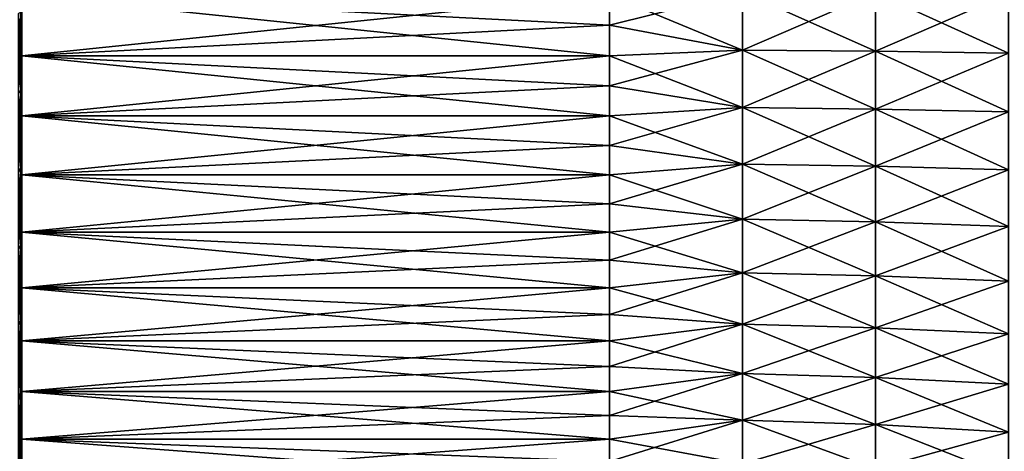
# Model space of a CAD drawing. Header units: metres. Extents: x -61 to 49, y -32 to 32.
# Tile 32 of 256: x -50 to -37, y -7 to -1. Entities that reach past the tile are written whole.
import ezdxf

# ---------------------------------------------------------------- set-up
doc = ezdxf.new("R2010")
doc.units = ezdxf.units.M
doc.layers.add('solid_K_27_40_10_000Y34', color=7, linetype='CONTINUOUS')

msp = doc.modelspace()

# ---------------------------------------------------------------- linework, layer by layer
at = {"layer": 'solid_K_27_40_10_000Y34'}
for points in [[(-42.09354, -0.824782, -10.216763), (-40.308731, -0.78704, -10.25132), (-40.308731, -1.569462, -10.160993)], [(-42.09354, -1.235501, 10.175266), (-40.308731, -1.569462, 10.160993), (-40.308731, -0.78704, 10.25132)], [(-42.09354, -0.824782, 10.216763), (-42.09354, -1.235501, 10.175266), (-40.308731, -0.78704, 10.25132)], [(-40.308731, -0.78704, -10.25132), (-38.5172, -0.794317, -10.346097), (-38.5172, -1.583972, -10.254935)], [(-40.308731, -1.569462, -10.160993), (-40.308731, -0.78704, -10.25132), (-38.5172, -1.583972, -10.254935)], [(-40.308731, -0.78704, 10.25132), (-40.308731, -1.569462, 10.160993), (-38.5172, -0.794317, 10.346097)], [(-40.308731, -1.569462, 10.160993), (-38.5172, -1.583972, 10.254935), (-38.5172, -0.794317, 10.346097)], [(-38.5172, -0.794317, -10.346097), (-36.730167, -0.80645, -10.504138), (-36.730167, -1.608168, -10.411584)], [(-38.5172, -1.583972, -10.254935), (-38.5172, -0.794317, -10.346097), (-36.730167, -1.608168, -10.411584)], [(-38.5172, -0.794317, 10.346097), (-38.5172, -1.583972, 10.254935), (-36.730167, -0.80645, 10.504138)], [(-50, -0.824763, -10.216763), (-42.09354, -0.824782, -10.216763), (-42.09354, -1.235501, -10.175266)], [(-50, -0.824763, -10.216763), (-42.09354, -1.235501, -10.175266), (-42.09354, -1.644216, -10.117265)], [(-50, -1.64418, -10.11727), (-50, -0.824763, -10.216763), (-42.09354, -1.644216, -10.117265)], [(-50, -0.824763, 10.216763), (-50, -1.64418, 10.11727), (-42.09354, -0.824782, 10.216763)], [(-50, -1.085374, -14.903355), (-50, -0.824763, -10.216763), (-50, -1.64418, -10.11727)], [(-50, -1.627858, 14.853877), (-50, -1.64418, 10.11727), (-50, -0.824763, 10.216763)], [(-50, -1.085324, 14.903358), (-50, -1.627858, 14.853877), (-50, -0.824763, 10.216763)], [(-50, -1.64418, 10.11727), (-42.09354, -1.235501, 10.175266), (-42.09354, -0.824782, 10.216763)], [(-42.09354, -1.235501, -10.175266), (-42.09354, -0.824782, -10.216763), (-40.308731, -1.569462, -10.160993)], [(-38.5172, -1.583972, 10.254935), (-36.730167, -1.608168, 10.411584), (-36.730167, -0.80645, 10.504138)], [(-50.04258, -1.076292, -15.391699), (-50.010654, -1.059382, -15.14987), (-50.010654, -2.113603, -15.039067)], [(-50.04258, -2.147341, 15.279127), (-50.010654, -2.113603, 15.039067), (-50.010654, -1.059382, 15.14987)], [(-50.04258, -1.076292, 15.391699), (-50.04258, -2.147341, 15.279127), (-50.010654, -1.059382, 15.14987)], [(-50.04258, -2.147341, -15.279127), (-50.04258, -1.076292, -15.391699), (-50.010654, -2.113603, -15.039067)], [(-50.010654, -1.059382, -15.14987), (-50, -1.085374, -14.903355), (-50, -1.627924, -14.853869)], [(-50.010654, -2.113603, -15.039067), (-50.010654, -1.059382, -15.14987), (-50, -1.627924, -14.853869)], [(-50.010654, -1.059382, 15.14987), (-50.010654, -2.113603, 15.039067), (-50, -1.085324, 14.903358)], [(-50.010654, -2.113603, 15.039067), (-50, -1.627858, 14.853877), (-50, -1.085324, 14.903358)], [(-50, -1.627924, -14.853869), (-50, -1.085374, -14.903355), (-50, -1.64418, -10.11727)], [(-50, -1.64418, 10.11727), (-42.09354, -1.644216, 10.117265), (-42.09354, -1.235501, 10.175266)], [(-42.09354, -1.644216, -10.117265), (-42.09354, -1.235501, -10.175266), (-40.308731, -1.569462, -10.160993)], [(-42.09354, -1.235501, 10.175266), (-42.09354, -1.644216, 10.117265), (-40.308731, -1.569462, 10.160993)], [(-42.09354, -1.644216, -10.117265), (-40.308731, -1.569462, -10.160993), (-40.308731, -2.342673, -10.011038)], [(-42.09354, -2.050263, 10.042854), (-40.308731, -2.342673, 10.011038), (-40.308731, -1.569462, 10.160993)], [(-42.09354, -1.644216, 10.117265), (-42.09354, -2.050263, 10.042854), (-40.308731, -1.569462, 10.160993)], [(-40.308731, -1.569462, -10.160993), (-38.5172, -1.583972, -10.254935), (-38.5172, -2.364332, -10.103593)], [(-40.308731, -2.342673, -10.011038), (-40.308731, -1.569462, -10.160993), (-38.5172, -2.364332, -10.103593)], [(-40.308731, -1.569462, 10.160993), (-40.308731, -2.342673, 10.011038), (-38.5172, -1.583972, 10.254935)], [(-40.308731, -2.342673, 10.011038), (-38.5172, -2.364332, 10.103593), (-38.5172, -1.583972, 10.254935)], [(-38.5172, -1.583972, -10.254935), (-36.730167, -1.608168, -10.411584), (-36.730167, -2.400448, -10.25793)], [(-38.5172, -2.364332, -10.103593), (-38.5172, -1.583972, -10.254935), (-36.730167, -2.400448, -10.25793)], [(-38.5172, -1.583972, 10.254935), (-38.5172, -2.364332, 10.103593), (-36.730167, -1.608168, 10.411584)], [(-50.010654, -2.113603, 15.039067), (-50, -2.168881, 14.784585), (-50, -1.627858, 14.853877)], [(-50.010654, -2.113603, -15.039067), (-50, -1.627924, -14.853869), (-50, -2.168958, -14.784575)], [(-50, -1.627858, 14.853877), (-50, -2.168881, 14.784585), (-50, -1.64418, 10.11727)], [(-50, -2.168958, -14.784575), (-50, -1.627924, -14.853869), (-50, -1.64418, -10.11727)], [(-50, -1.64418, -10.11727), (-42.09354, -1.644216, -10.117265), (-42.09354, -2.050263, -10.042854)], [(-50, -1.64418, -10.11727), (-42.09354, -2.050263, -10.042854), (-42.09354, -2.452986, -9.952153)], [(-50, -2.452937, -9.952165), (-50, -1.64418, -10.11727), (-42.09354, -2.452986, -9.952153)], [(-50, -1.64418, 10.11727), (-50, -2.452937, 9.952165), (-42.09354, -1.644216, 10.117265)], [(-50, -2.168958, -14.784575), (-50, -1.64418, -10.11727), (-50, -2.452937, -9.952165)], [(-50, -2.168881, 14.784585), (-50, -2.452937, 9.952165), (-50, -1.64418, 10.11727)], [(-50, -2.452937, 9.952165), (-42.09354, -2.050263, 10.042854), (-42.09354, -1.644216, 10.117265)], [(-42.09354, -2.050263, -10.042854), (-42.09354, -1.644216, -10.117265), (-40.308731, -2.342673, -10.011038)], [(-38.5172, -2.364332, 10.103593), (-36.730167, -2.400448, 10.25793), (-36.730167, -1.608168, 10.411584)], [(-50.04258, -2.147341, -15.279127), (-50.010654, -2.113603, -15.039067), (-50.010654, -3.157527, -14.854995)], [(-50.04258, -3.207928, 15.092117), (-50.010654, -3.157527, 14.854995), (-50.010654, -2.113603, 15.039067)], [(-50.04258, -2.147341, 15.279127), (-50.04258, -3.207928, 15.092117), (-50.010654, -2.113603, 15.039067)], [(-50.010654, -2.113603, -15.039067), (-50, -2.168958, -14.784575), (-50, -2.707787, -14.695423)], [(-50.010654, -3.157527, -14.854995), (-50.010654, -2.113603, -15.039067), (-50, -2.707787, -14.695423)], [(-50.010654, -2.113603, 15.039067), (-50.010654, -3.157527, 14.854995), (-50, -2.168881, 14.784585)], [(-50, -2.452937, 9.952165), (-42.09354, -2.452986, 9.952153), (-42.09354, -2.050263, 10.042854)], [(-42.09354, -2.452986, -9.952153), (-42.09354, -2.050263, -10.042854), (-40.308731, -2.342673, -10.011038)], [(-42.09354, -2.050263, 10.042854), (-42.09354, -2.452986, 9.952153), (-40.308731, -2.342673, 10.011038)], [(-50.04258, -3.207928, -15.092117), (-50.04258, -2.147341, -15.279127), (-50.010654, -3.157527, -14.854995)], [(-50.010654, -3.157527, 14.854995), (-50, -2.707704, 14.695438), (-50, -2.168881, 14.784585)], [(-50, -2.168881, 14.784585), (-50, -2.707704, 14.695438), (-50, -2.452937, 9.952165)], [(-50, -2.707787, -14.695423), (-50, -2.168958, -14.784575), (-50, -2.452937, -9.952165)], [(-42.09354, -2.452986, -9.952153), (-40.308731, -2.342673, -10.011038), (-40.308731, -3.102137, -9.802333)], [(-42.09354, -2.851729, 9.84531), (-40.308731, -3.102137, 9.802333), (-40.308731, -2.342673, 10.011038)], [(-42.09354, -2.452986, 9.952153), (-42.09354, -2.851729, 9.84531), (-40.308731, -2.342673, 10.011038)], [(-40.308731, -2.342673, -10.011038), (-38.5172, -2.364332, -10.103593), (-38.5172, -3.130817, -9.89296)], [(-40.308731, -3.102137, -9.802333), (-40.308731, -2.342673, -10.011038), (-38.5172, -3.130817, -9.89296)], [(-40.308731, -2.342673, 10.011038), (-40.308731, -3.102137, 9.802333), (-38.5172, -2.364332, 10.103593)], [(-40.308731, -3.102137, 9.802333), (-38.5172, -3.130817, 9.89296), (-38.5172, -2.364332, 10.103593)], [(-38.5172, -2.364332, -10.103593), (-36.730167, -2.400448, -10.25793), (-36.730167, -3.178642, -10.044079)], [(-38.5172, -3.130817, -9.89296), (-38.5172, -2.364332, -10.103593), (-36.730167, -3.178642, -10.044079)], [(-38.5172, -2.364332, 10.103593), (-38.5172, -3.130817, 9.89296), (-36.730167, -2.400448, 10.25793)], [(-50, -2.452937, -9.952165), (-42.09354, -2.452986, -9.952153), (-42.09354, -2.851729, -9.84531)], [(-50, -2.452937, -9.952165), (-42.09354, -2.851729, -9.84531), (-42.09354, -3.245847, -9.722499)], [(-50, -3.245789, -9.722516), (-50, -2.452937, -9.952165), (-42.09354, -3.245847, -9.722499)], [(-50, -2.452937, 9.952165), (-50, -3.245789, 9.722516), (-42.09354, -2.452986, 9.952153)], [(-50, -2.707787, -14.695423), (-50, -2.452937, -9.952165), (-50, -3.245789, -9.722516)], [(-50, -3.243046, 14.586662), (-50, -3.245789, 9.722516), (-50, -2.452937, 9.952165)], [(-50, -2.707704, 14.695438), (-50, -3.243046, 14.586662), (-50, -2.452937, 9.952165)], [(-50, -3.245789, 9.722516), (-42.09354, -2.851729, 9.84531), (-42.09354, -2.452986, 9.952153)], [(-42.09354, -2.851729, -9.84531), (-42.09354, -2.452986, -9.952153), (-40.308731, -3.102137, -9.802333)], [(-38.5172, -3.130817, 9.89296), (-36.730167, -3.178642, 10.044079), (-36.730167, -2.400448, 10.25793)], [(-50.010654, -3.157527, 14.854995), (-50, -3.243046, 14.586662), (-50, -2.707704, 14.695438)], [(-50.010654, -3.157527, -14.854995), (-50, -2.707787, -14.695423), (-50, -3.24313, -14.586643)], [(-50, -3.24313, -14.586643), (-50, -2.707787, -14.695423), (-50, -3.245789, -9.722516)], [(-50, -3.245789, 9.722516), (-42.09354, -3.245847, 9.722499), (-42.09354, -2.851729, 9.84531)], [(-42.09354, -3.245847, -9.722499), (-42.09354, -2.851729, -9.84531), (-40.308731, -3.102137, -9.802333)], [(-42.09354, -2.851729, 9.84531), (-42.09354, -3.245847, 9.722499), (-40.308731, -3.102137, 9.802333)], [(-50.04258, -3.207928, -15.092117), (-50.010654, -3.157527, -14.854995), (-50.010654, -4.186067, -14.598551)], [(-50.04258, -4.252887, 14.831579), (-50.010654, -4.186067, 14.598551), (-50.010654, -3.157527, 14.854995)], [(-50.04258, -3.207928, 15.092117), (-50.04258, -4.252887, 14.831579), (-50.010654, -3.157527, 14.854995)], [(-50.010654, -3.157527, -14.854995), (-50, -3.24313, -14.586643), (-50, -3.774397, -14.458269)], [(-50.010654, -4.186067, -14.598551), (-50.010654, -3.157527, -14.854995), (-50, -3.774397, -14.458269)], [(-50.010654, -3.157527, 14.854995), (-50.010654, -4.186067, 14.598551), (-50, -3.243046, 14.586662)], [(-42.09354, -3.245847, -9.722499), (-40.308731, -3.102137, -9.802333), (-40.308731, -3.843395, -9.536105)], [(-42.09354, -3.6347, 9.583917), (-40.308731, -3.843395, 9.536105), (-40.308731, -3.102137, 9.802333)], [(-42.09354, -3.245847, 9.722499), (-42.09354, -3.6347, 9.583917), (-40.308731, -3.102137, 9.802333)], [(-40.308731, -3.102137, -9.802333), (-38.5172, -3.130817, -9.89296), (-38.5172, -3.878929, -9.624269)], [(-40.308731, -3.843395, -9.536105), (-40.308731, -3.102137, -9.802333), (-38.5172, -3.878929, -9.624269)], [(-40.308731, -3.102137, 9.802333), (-40.308731, -3.843395, 9.536105), (-38.5172, -3.130817, 9.89296)], [(-40.308731, -3.843395, 9.536105), (-38.5172, -3.878929, 9.624269), (-38.5172, -3.130817, 9.89296)], [(-38.5172, -3.130817, -9.89296), (-36.730167, -3.178642, -10.044079), (-36.730167, -3.938182, -9.771285)], [(-38.5172, -3.878929, -9.624269), (-38.5172, -3.130817, -9.89296), (-36.730167, -3.938182, -9.771285)], [(-38.5172, -3.130817, 9.89296), (-38.5172, -3.878929, 9.624269), (-36.730167, -3.178642, 10.044079)], [(-50.04258, -4.252887, -14.831579), (-50.04258, -3.207928, -15.092117), (-50.010654, -4.186067, -14.598551)], [(-50.010654, -4.186067, 14.598551), (-50, -3.774316, 14.45829), (-50, -3.243046, 14.586662)], [(-50, -3.243046, 14.586662), (-50, -3.774316, 14.45829), (-50, -3.245789, 9.722516)], [(-50, -3.774397, -14.458269), (-50, -3.24313, -14.586643), (-50, -3.245789, -9.722516)], [(-50, -3.245789, -9.722516), (-42.09354, -3.245847, -9.722499), (-42.09354, -3.6347, -9.583917)], [(-50, -3.245789, -9.722516), (-42.09354, -3.6347, -9.583917), (-42.09354, -4.017658, -9.42979)], [(-50, -4.017594, -9.429814), (-50, -3.245789, -9.722516), (-42.09354, -4.017658, -9.42979)], [(-50, -3.245789, 9.722516), (-50, -4.017594, 9.429814), (-42.09354, -3.245847, 9.722499)], [(-50, -3.774397, -14.458269), (-50, -3.245789, -9.722516), (-50, -4.017594, -9.429814)], [(-50, -3.774316, 14.45829), (-50, -4.017594, 9.429814), (-50, -3.245789, 9.722516)], [(-50, -4.017594, 9.429814), (-42.09354, -3.6347, 9.583917), (-42.09354, -3.245847, 9.722499)], [(-42.09354, -3.6347, -9.583917), (-42.09354, -3.245847, -9.722499), (-40.308731, -3.843395, -9.536105)], [(-38.5172, -3.878929, 9.624269), (-36.730167, -3.938182, 9.771285), (-36.730167, -3.178642, 10.044079)], [(-50, -4.017594, 9.429814), (-42.09354, -4.017658, 9.42979), (-42.09354, -3.6347, 9.583917)], [(-42.09354, -4.017658, -9.42979), (-42.09354, -3.6347, -9.583917), (-40.308731, -3.843395, -9.536105)], [(-42.09354, -3.6347, 9.583917), (-42.09354, -4.017658, 9.42979), (-40.308731, -3.843395, 9.536105)], [(-50.010654, -4.186067, 14.598551), (-50, -4.300245, 14.310697), (-50, -3.774316, 14.45829)], [(-50.010654, -4.186067, -14.598551), (-50, -3.774397, -14.458269), (-50, -4.300323, -14.310674)], [(-50, -3.774316, 14.45829), (-50, -4.300245, 14.310697), (-50, -4.017594, 9.429814)], [(-50, -4.300323, -14.310674), (-50, -3.774397, -14.458269), (-50, -4.017594, -9.429814)], [(-42.09354, -4.017658, -9.42979), (-40.308731, -3.843395, -9.536105), (-40.308731, -4.5621, -9.213915)], [(-42.09354, -4.394099, 9.260367), (-40.308731, -4.5621, 9.213915), (-40.308731, -3.843395, 9.536105)], [(-42.09354, -4.017658, 9.42979), (-42.09354, -4.394099, 9.260367), (-40.308731, -3.843395, 9.536105)], [(-40.308731, -3.843395, -9.536105), (-38.5172, -3.878929, -9.624269), (-38.5172, -4.604279, -9.299101)], [(-40.308731, -4.5621, -9.213915), (-40.308731, -3.843395, -9.536105), (-38.5172, -4.604279, -9.299101)], [(-40.308731, -3.843395, 9.536105), (-40.308731, -4.5621, 9.213915), (-38.5172, -3.878929, 9.624269)], [(-40.308731, -4.5621, 9.213915), (-38.5172, -4.604279, 9.299101), (-38.5172, -3.878929, 9.624269)], [(-38.5172, -3.878929, -9.624269), (-36.730167, -3.938182, -9.771285), (-36.730167, -4.674611, -9.441149)], [(-38.5172, -4.604279, -9.299101), (-38.5172, -3.878929, -9.624269), (-36.730167, -4.674611, -9.441149)], [(-38.5172, -3.878929, 9.624269), (-38.5172, -4.604279, 9.299101), (-36.730167, -3.938182, 9.771285)], [(-38.5172, -4.604279, 9.299101), (-36.730167, -4.674611, 9.441149), (-36.730167, -3.938182, 9.771285)], [(-50, -4.017594, -9.429814), (-42.09354, -4.017658, -9.42979), (-42.09354, -4.394099, -9.260367)], [(-50, -4.017594, -9.429814), (-42.09354, -4.394099, -9.260367), (-42.09354, -4.763412, -9.075924)], [(-50, -4.763345, -9.075956), (-50, -4.017594, -9.429814), (-42.09354, -4.763412, -9.075924)], [(-50, -4.017594, 9.429814), (-50, -4.763345, 9.075956), (-42.09354, -4.017658, 9.42979)], [(-50, -4.300323, -14.310674), (-50, -4.017594, -9.429814), (-50, -4.763345, -9.075956)], [(-50, -4.300245, 14.310697), (-50, -4.763345, 9.075956), (-50, -4.017594, 9.429814)], [(-50, -4.763345, 9.075956), (-42.09354, -4.394099, 9.260367), (-42.09354, -4.017658, 9.42979)], [(-42.09354, -4.394099, -9.260367), (-42.09354, -4.017658, -9.42979), (-40.308731, -4.5621, -9.213915)], [(-50.04258, -4.252887, -14.831579), (-50.010654, -4.186067, -14.598551), (-50.010654, -5.194213, -14.270985)], [(-50.04258, -5.277126, 14.498784), (-50.010654, -5.194213, 14.270985), (-50.010654, -4.186067, 14.598551)], [(-50.04258, -4.252887, 14.831579), (-50.04258, -5.277126, 14.498784), (-50.010654, -4.186067, 14.598551)], [(-50.010654, -4.186067, -14.598551), (-50, -4.300323, -14.310674), (-50, -4.820397, -14.143963)], [(-50.010654, -5.194213, -14.270985), (-50.010654, -4.186067, -14.598551), (-50, -4.820397, -14.143963)], [(-50.010654, -4.186067, 14.598551), (-50.010654, -5.194213, 14.270985), (-50, -4.300245, 14.310697)], [(-50.04258, -5.277126, -14.498784), (-50.04258, -4.252887, -14.831579), (-50.010654, -5.194213, -14.270985)], [(-50.010654, -5.194213, 14.270985), (-50, -4.820324, 14.143988), (-50, -4.300245, 14.310697)], [(-50, -4.300245, 14.310697), (-50, -4.820324, 14.143988), (-50, -4.763345, 9.075956)], [(-50, -4.820397, -14.143963), (-50, -4.300323, -14.310674), (-50, -4.763345, -9.075956)], [(-50, -4.763345, 9.075956), (-42.09354, -4.763412, 9.075924), (-42.09354, -4.394099, 9.260367)], [(-42.09354, -4.763412, -9.075924), (-42.09354, -4.394099, -9.260367), (-40.308731, -4.5621, -9.213915)], [(-42.09354, -4.394099, 9.260367), (-42.09354, -4.763412, 9.075924), (-40.308731, -4.5621, 9.213915)], [(-42.09354, -4.763412, -9.075924), (-40.308731, -4.5621, -9.213915), (-40.308731, -5.254032, -8.837654)], [(-42.09354, -5.125, 8.87676), (-40.308731, -5.254032, 8.837654), (-40.308731, -4.5621, 9.213915)], [(-42.09354, -4.763412, 9.075924), (-42.09354, -5.125, 8.87676), (-40.308731, -4.5621, 9.213915)], [(-40.308731, -4.5621, -9.213915), (-38.5172, -4.604279, -9.299101), (-38.5172, -5.302608, -8.919362)], [(-40.308731, -5.254032, -8.837654), (-40.308731, -4.5621, -9.213915), (-38.5172, -5.302608, -8.919362)], [(-40.308731, -4.5621, 9.213915), (-40.308731, -5.254032, 8.837654), (-38.5172, -4.604279, 9.299101)], [(-40.308731, -5.254032, 8.837654), (-38.5172, -5.302608, 8.919362), (-38.5172, -4.604279, 9.299101)], [(-38.5172, -4.604279, -9.299101), (-36.730167, -4.674611, -9.441149), (-36.730167, -5.383607, -9.055609)], [(-38.5172, -5.302608, -8.919362), (-38.5172, -4.604279, -9.299101), (-36.730167, -5.383607, -9.055609)], [(-38.5172, -4.604279, 9.299101), (-38.5172, -5.302608, 8.919362), (-36.730167, -4.674611, 9.441149)], [(-50, -4.763345, -9.075956), (-42.09354, -4.763412, -9.075924), (-42.09354, -5.125, -8.87676)], [(-50, -4.763345, -9.075956), (-42.09354, -5.125, -8.87676), (-42.09354, -5.478275, -8.663198)], [(-50, -5.478207, -8.663238), (-50, -4.763345, -9.075956), (-42.09354, -5.478275, -8.663198)], [(-50, -4.763345, 9.075956), (-50, -5.478207, 8.663238), (-42.09354, -4.763412, 9.075924)], [(-50, -4.820397, -14.143963), (-50, -4.763345, -9.075956), (-50, -5.478207, -8.663238)], [(-50, -5.333623, 13.958531), (-50, -5.478207, 8.663238), (-50, -4.763345, 9.075956)], [(-50, -4.820324, 14.143988), (-50, -5.333623, 13.958531), (-50, -4.763345, 9.075956)], [(-50, -5.478207, 8.663238), (-42.09354, -5.125, 8.87676), (-42.09354, -4.763412, 9.075924)], [(-42.09354, -5.125, -8.87676), (-42.09354, -4.763412, -9.075924), (-40.308731, -5.254032, -8.837654)], [(-38.5172, -5.302608, 8.919362), (-36.730167, -5.383607, 9.055609), (-36.730167, -4.674611, 9.441149)], [(-50.010654, -5.194213, 14.270985), (-50, -5.333623, 13.958531), (-50, -4.820324, 14.143988)], [(-50.010654, -5.194213, -14.270985), (-50, -4.820397, -14.143963), (-50, -5.333693, -13.958505)], [(-50, -5.333693, -13.958505), (-50, -4.820397, -14.143963), (-50, -5.478207, -8.663238)], [(-50, -5.478207, 8.663238), (-42.09354, -5.478275, 8.663198), (-42.09354, -5.125, 8.87676)], [(-42.09354, -5.478275, -8.663198), (-42.09354, -5.125, -8.87676), (-40.308731, -5.254032, -8.837654)], [(-42.09354, -5.125, 8.87676), (-42.09354, -5.478275, 8.663198), (-40.308731, -5.254032, 8.837654)], [(-50.04258, -5.277126, -14.498784), (-50.010654, -5.194213, -14.270985), (-50.010654, -6.177054, -13.873891)], [(-50.04258, -6.275655, 14.095352), (-50.010654, -6.177054, 13.873891), (-50.010654, -5.194213, 14.270985)], [(-50.04258, -5.277126, 14.498784), (-50.04258, -6.275655, 14.095352), (-50.010654, -5.194213, 14.270985)], [(-50.04258, -6.275655, -14.095352), (-50.04258, -5.277126, -14.498784), (-50.010654, -6.177054, -13.873891)], [(-50.010654, -5.194213, -14.270985), (-50, -5.333693, -13.958505), (-50, -5.83996, -13.754376)], [(-50.010654, -6.177054, -13.873891), (-50.010654, -5.194213, -14.270985), (-50, -5.83996, -13.754376)], [(-50.010654, -5.194213, 14.270985), (-50.010654, -6.177054, 13.873891), (-50, -5.333623, 13.958531)], [(-42.09354, -5.478275, -8.663198), (-40.308731, -5.254032, -8.837654), (-40.308731, -5.915132, -8.409531)], [(-42.09354, -5.822664, 8.435585), (-40.308731, -5.915132, 8.409531), (-40.308731, -5.254032, 8.837654)], [(-42.09354, -5.478275, 8.663198), (-42.09354, -5.822664, 8.435585), (-40.308731, -5.254032, 8.837654)], [(-40.308731, -5.254032, -8.837654), (-38.5172, -5.302608, -8.919362), (-38.5172, -5.969819, -8.48728)], [(-40.308731, -5.915132, -8.409531), (-40.308731, -5.254032, -8.837654), (-38.5172, -5.969819, -8.48728)], [(-40.308731, -5.254032, 8.837654), (-40.308731, -5.915132, 8.409531), (-38.5172, -5.302608, 8.919362)], [(-50.010654, -6.177054, 13.873891), (-50, -5.839891, 13.754406), (-50, -5.333623, 13.958531)], [(-50, -5.333623, 13.958531), (-50, -5.839891, 13.754406), (-50, -5.478207, 8.663238)], [(-50, -5.83996, -13.754376), (-50, -5.333693, -13.958505), (-50, -5.478207, -8.663238)], [(-40.308731, -5.915132, 8.409531), (-38.5172, -5.969819, 8.48728), (-38.5172, -5.302608, 8.919362)], [(-38.5172, -5.302608, -8.919362), (-36.730167, -5.383607, -9.055609), (-36.730167, -6.061011, -8.616927)], [(-38.5172, -5.969819, -8.48728), (-38.5172, -5.302608, -8.919362), (-36.730167, -6.061011, -8.616927)], [(-38.5172, -5.302608, 8.919362), (-38.5172, -5.969819, 8.48728), (-36.730167, -5.383607, 9.055609)], [(-38.5172, -5.969819, 8.48728), (-36.730167, -6.061011, 8.616927), (-36.730167, -5.383607, 9.055609)], [(-50, -5.478207, -8.663238), (-42.09354, -5.478275, -8.663198), (-42.09354, -5.822664, -8.435585)], [(-50, -5.478207, -8.663238), (-42.09354, -5.822664, -8.435585), (-42.09354, -6.157608, -8.194288)], [(-50, -6.157542, -8.194333), (-50, -5.478207, -8.663238), (-42.09354, -6.157608, -8.194288)], [(-50, -5.478207, 8.663238), (-50, -6.157542, 8.194333), (-42.09354, -5.478275, 8.663198)], [(-50, -5.83996, -13.754376), (-50, -5.478207, -8.663238), (-50, -6.157542, -8.194333)], [(-50, -5.839891, 13.754406), (-50, -6.157542, 8.194333), (-50, -5.478207, 8.663238)], [(-50, -6.157542, 8.194333), (-42.09354, -5.822664, 8.435585), (-42.09354, -5.478275, 8.663198)], [(-42.09354, -5.822664, -8.435585), (-42.09354, -5.478275, -8.663198), (-40.308731, -5.915132, -8.409531)], [(-50, -6.157542, 8.194333), (-42.09354, -6.157608, 8.194288), (-42.09354, -5.822664, 8.435585)], [(-42.09354, -6.157608, -8.194288), (-42.09354, -5.822664, -8.435585), (-40.308731, -5.915132, -8.409531)], [(-42.09354, -5.822664, 8.435585), (-42.09354, -6.157608, 8.194288), (-40.308731, -5.915132, 8.409531)], [(-50.010654, -6.177054, 13.873891), (-50, -6.338165, 13.532024), (-50, -5.839891, 13.754406)], [(-50.010654, -6.177054, -13.873891), (-50, -5.83996, -13.754376), (-50, -6.338235, -13.531992)], [(-50, -5.839891, 13.754406), (-50, -6.338165, 13.532024), (-50, -6.157542, 8.194333)], [(-50, -6.338235, -13.531992), (-50, -5.83996, -13.754376), (-50, -6.157542, -8.194333)], [(-42.09354, -6.157608, -8.194288), (-40.308731, -5.915132, -8.409531), (-40.308731, -6.541519, -7.932056)], [(-42.09354, -6.482565, 7.939701), (-40.308731, -6.541519, 7.932056), (-40.308731, -5.915132, 8.409531)], [(-42.09354, -6.157608, 8.194288), (-42.09354, -6.482565, 7.939701), (-40.308731, -5.915132, 8.409531)], [(-40.308731, -5.915132, -8.409531), (-38.5172, -5.969819, -8.48728), (-38.5172, -6.601997, -8.005391)], [(-40.308731, -6.541519, -7.932056), (-40.308731, -5.915132, -8.409531), (-38.5172, -6.601997, -8.005391)], [(-40.308731, -5.915132, 8.409531), (-40.308731, -6.541519, 7.932056), (-38.5172, -5.969819, 8.48728)], [(-40.308731, -6.541519, 7.932056), (-38.5172, -6.601997, 8.005391), (-38.5172, -5.969819, 8.48728)], [(-38.5172, -5.969819, -8.48728), (-36.730167, -6.061011, -8.616927), (-36.730167, -6.702846, -8.127677)], [(-38.5172, -6.601997, -8.005391), (-38.5172, -5.969819, -8.48728), (-36.730167, -6.702846, -8.127677)], [(-38.5172, -5.969819, 8.48728), (-38.5172, -6.601997, 8.005391), (-36.730167, -6.061011, 8.616927)], [(-38.5172, -6.601997, 8.005391), (-36.730167, -6.702846, 8.127677), (-36.730167, -6.061011, 8.616927)], [(-50.04258, -6.275655, -14.095352), (-50.010654, -6.177054, -13.873891), (-50.010654, -7.129801, -13.409205)], [(-50.04258, -7.24361, 13.623249), (-50.010654, -7.129801, 13.409205), (-50.010654, -6.177054, 13.873891)], [(-50.04258, -6.275655, 14.095352), (-50.04258, -7.24361, 13.623249), (-50.010654, -6.177054, 13.873891)], [(-50.010654, -6.177054, -13.873891), (-50, -6.338235, -13.531992), (-50, -6.828386, -13.29139)], [(-50.010654, -7.129801, -13.409205), (-50.010654, -6.177054, -13.873891), (-50, -6.828386, -13.29139)], [(-50.010654, -6.177054, 13.873891), (-50.010654, -7.129801, 13.409205), (-50, -6.338165, 13.532024)], [(-50, -6.157542, -8.194333), (-42.09354, -6.157608, -8.194288), (-42.09354, -6.482565, -7.939701)], [(-50, -6.157542, -8.194333), (-42.09354, -6.482565, -7.939701), (-42.09354, -6.797007, -7.672235)], [(-50, -6.796945, -7.672284), (-50, -6.157542, -8.194333), (-42.09354, -6.797007, -7.672235)], [(-50, -6.157542, 8.194333), (-50, -6.796945, 7.672284), (-42.09354, -6.157608, 8.194288)], [(-50, -6.338235, -13.531992), (-50, -6.157542, -8.194333), (-50, -6.796945, -7.672284)], [(-50, -6.338165, 13.532024), (-50, -6.796945, 7.672284), (-50, -6.157542, 8.194333)], [(-50, -6.796945, 7.672284), (-42.09354, -6.482565, 7.939701), (-42.09354, -6.157608, 8.194288)], [(-42.09354, -6.482565, -7.939701), (-42.09354, -6.157608, -8.194288), (-40.308731, -6.541519, -7.932056)], [(-50.04258, -7.24361, -13.623249), (-50.04258, -6.275655, -14.095352), (-50.010654, -7.129801, -13.409205)], [(-50.010654, -7.129801, 13.409205), (-50, -6.828314, 13.291428), (-50, -6.338165, 13.532024)], [(-50, -6.338165, 13.532024), (-50, -6.828314, 13.291428), (-50, -6.796945, 7.672284)], [(-50, -6.828386, -13.29139), (-50, -6.338235, -13.531992), (-50, -6.796945, -7.672284)], [(-50, -6.796945, 7.672284), (-42.09354, -6.797007, 7.672235), (-42.09354, -6.482565, 7.939701)], [(-42.09354, -6.797007, -7.672235), (-42.09354, -6.482565, -7.939701), (-40.308731, -6.541519, -7.932056)], [(-42.09354, -6.482565, 7.939701), (-42.09354, -6.797007, 7.672235), (-40.308731, -6.541519, 7.932056)], [(-42.09354, -6.797007, -7.672235), (-40.308731, -6.541519, -7.932056), (-40.308731, -7.129518, -7.408034)], [(-42.09354, -7.100425, 7.392325), (-40.308731, -7.129518, 7.408034), (-40.308731, -6.541519, 7.932056)], [(-42.09354, -6.797007, 7.672235), (-42.09354, -7.100425, 7.392325), (-40.308731, -6.541519, 7.932056)], [(-40.308731, -6.541519, -7.932056), (-38.5172, -6.601997, -8.005391), (-38.5172, -7.195433, -7.476524)], [(-40.308731, -7.129518, -7.408034), (-40.308731, -6.541519, -7.932056), (-38.5172, -7.195433, -7.476524)], [(-40.308731, -6.541519, 7.932056), (-40.308731, -7.129518, 7.408034), (-38.5172, -6.601997, 8.005391)], [(-40.308731, -7.129518, 7.408034), (-38.5172, -7.195433, 7.476524), (-38.5172, -6.601997, 8.005391)], [(-38.5172, -6.601997, -8.005391), (-36.730167, -6.702846, -8.127677), (-36.730167, -7.305346, -7.590731)], [(-38.5172, -7.195433, -7.476524), (-38.5172, -6.601997, -8.005391), (-36.730167, -7.305346, -7.590731)], [(-38.5172, -6.601997, 8.005391), (-38.5172, -7.195433, 7.476524), (-36.730167, -6.702846, 8.127677)], [(-38.5172, -7.195433, 7.476524), (-36.730167, -7.305346, 7.590731), (-36.730167, -6.702846, 8.127677)], [(-50.010654, -7.129801, 13.409205), (-50, -7.309167, 13.033192), (-50, -6.828314, 13.291428)], [(-50.010654, -7.129801, -13.409205), (-50, -6.828386, -13.29139), (-50, -7.309239, -13.033151)], [(-50, -6.796945, -7.672284), (-42.09354, -6.797007, -7.672235), (-42.09354, -7.100425, -7.392325)], [(-50, -6.796945, -7.672284), (-42.09354, -7.100425, -7.392325), (-42.09354, -7.392325, -7.100425)], [(-50, -7.392268, -7.100476), (-50, -6.796945, -7.672284), (-42.09354, -7.392325, -7.100425)], [(-50, -6.796945, 7.672284), (-50, -7.392268, 7.100476), (-42.09354, -6.797007, 7.672235)], [(-50, -6.828386, -13.29139), (-50, -6.796945, -7.672284), (-50, -7.392268, -7.100476)], [(-50, -7.309167, 13.033192), (-50, -7.392268, 7.100476), (-50, -6.796945, 7.672284)], [(-50, -6.828314, 13.291428), (-50, -7.309167, 13.033192), (-50, -6.796945, 7.672284)], [(-50, -7.392268, 7.100476), (-42.09354, -7.100425, 7.392325), (-42.09354, -6.797007, 7.672235)], [(-50, -7.309239, -13.033151), (-50, -6.828386, -13.29139), (-50, -7.392268, -7.100476)], [(-42.09354, -7.100425, -7.392325), (-42.09354, -6.797007, -7.672235), (-40.308731, -7.129518, -7.408034)]]:
    msp.add_3dface(points, dxfattribs=at)

doc.saveas('drawing.dxf')
